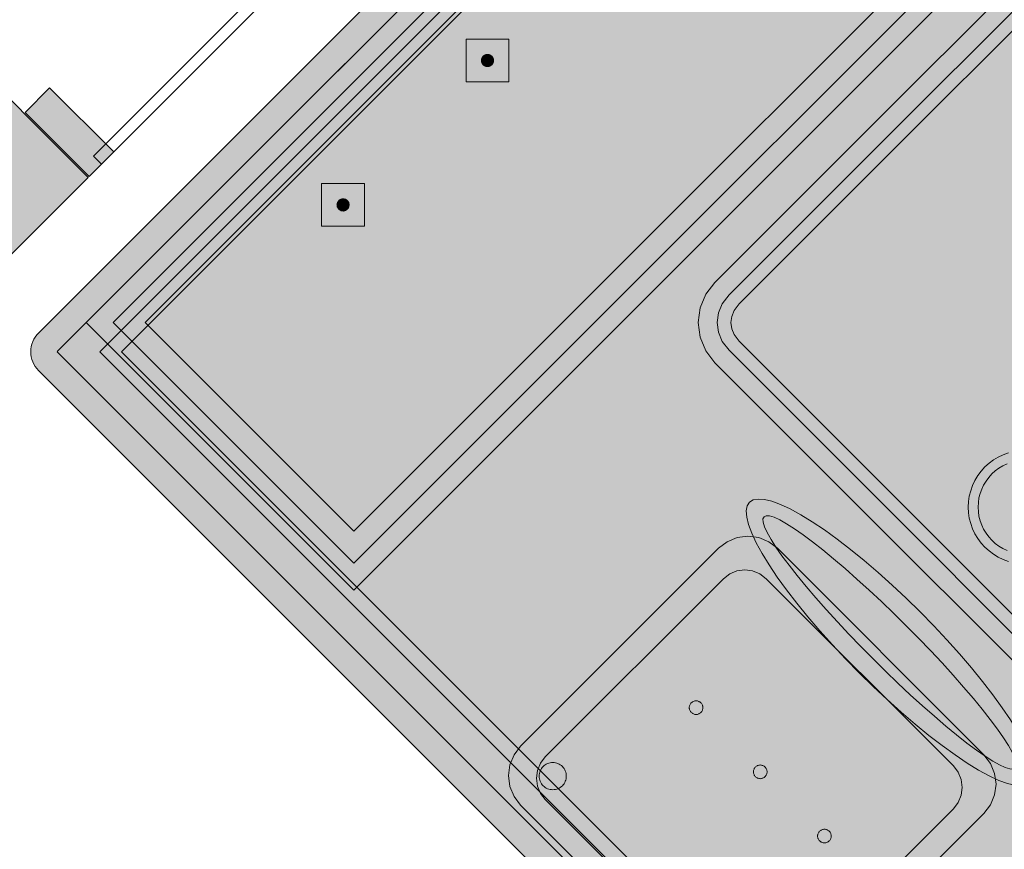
# Model space of a CAD drawing. Header units: metres. Extents: x 2172.2 to 2210.6, y 415.3 to 458.1.
# Tile 120 of 168: x 2177.5 to 2178.8, y 453.4 to 454.5. Entities that reach past the tile are written whole.
import ezdxf

# ---------------------------------------------------------------- set-up
doc = ezdxf.new("R2010")
doc.units = ezdxf.units.M
for name, color, linetype, lineweight in [('NC_N1_BANQUETTES', 7, 'CONTINUOUS', 13), ('NC_N1_CHAIRS', 7, 'CONTINUOUS', 13), ('NC_N1_FLOOR_DECOR', 32, 'CONTINUOUS', 13), ('NC_N1_GLAZING', 4, 'CONTINUOUS', 13), ('NC_N1_TABLES', 7, 'CONTINUOUS', 13), ('NC_N1_WALLS', 7, 'CONTINUOUS', 25)]:
    doc.layers.add(name, color=color, linetype=linetype, lineweight=lineweight)

# ---------------------------------------------------------------- blocks, each defined once
blk = doc.blocks.new('NC_N1_ARCHITECTURE')
at = {"layer": 'NC_N1_WALLS', "true_color": 0xe7e6e1}
for points in [[(-13.985592, 19.070862), (-12.571379, 20.485075), (-12.394602, 20.308298), (-13.808815, 18.894085)], [(-12.445514, 20.427092), (-12.360661, 20.342239), (-12.393188, 20.309711), (-12.478041, 20.394566)]]:
    blk.add_hatch(color=256, dxfattribs=at).paths.add_polyline_path(points)
at = {"layer": 'NC_N1_GLAZING', "linetype": 'CONTINUOUS', "lineweight": -2}
blk.add_lwpolyline([(-9.626493, 23.076406), (-12.376925, 20.325975), (-12.387531, 20.336582), (-9.637099, 23.087013)], close=True, dxfattribs=at)
at = {"layer": 'NC_N1_WALLS', "linetype": 'CONTINUOUS', "lineweight": -2}
for points in [[(-13.985592, 19.070862), (-12.571379, 20.485075), (-12.394602, 20.308298), (-13.808815, 18.894085)], [(-12.445514, 20.427092), (-12.360661, 20.342239), (-12.393188, 20.309711), (-12.478041, 20.394566)]]:
    blk.add_lwpolyline(points, close=True, dxfattribs=at)
blk = doc.blocks.new('NC_N1_MIXED_FLOOR_ANNEX_L_2')
at = {"true_color": 0xeff0ee}
h = blk.add_hatch(color=256, dxfattribs=at)
h.dxf.hatch_style = 1
h.paths.add_polyline_path([(-10.9189, 18.5203), (-10.9222, 18.5211), (-10.9255, 18.5223), (-10.9286, 18.5237), (-10.9315, 18.5255), (-10.9343, 18.5276), (-10.9368, 18.5299), (-12.4603, 20.0534), (-12.4626, 20.0559), (-12.4647, 20.0587), (-12.4665, 20.0616), (-12.4679, 20.0647), (-12.4691, 20.068), (-12.4699, 20.0713), (-12.4704, 20.0747), (-12.4706, 20.0781), (-12.4704, 20.0815), (-12.4699, 20.0849), (-12.4691, 20.0883), (-12.4679, 20.0915), (-12.4665, 20.0946), (-12.4647, 20.0976), (-12.4626, 20.1003), (-12.4603, 20.1029), (-10.9368, 21.6264), (-10.9343, 21.6287), (-10.9315, 21.6307), (-10.9286, 21.6325), (-10.9255, 21.6339), (-10.9222, 21.6351), (-10.9189, 21.6359), (-10.9155, 21.6364), (-10.9121, 21.6366), (-10.9087, 21.6364), (-10.9053, 21.6359), (-10.9019, 21.6351), (-10.8987, 21.6339), (-10.8956, 21.6325), (-10.8926, 21.6307), (-10.8899, 21.6287), (-10.8873, 21.6264), (-9.3638, 20.1029), (-9.3615, 20.1003), (-9.3595, 20.0976), (-9.3577, 20.0946), (-9.3563, 20.0915), (-9.3551, 20.0883), (-9.3543, 20.0849), (-9.3538, 20.0815), (-9.3536, 20.0781), (-9.3538, 20.0747), (-9.3543, 20.0713), (-9.3551, 20.068), (-9.3563, 20.0647), (-9.3577, 20.0616), (-9.3595, 20.0587), (-9.3615, 20.0559), (-9.3638, 20.0534), (-10.8873, 18.5299), (-10.8899, 18.5276), (-10.8926, 18.5255), (-10.8956, 18.5237), (-10.8987, 18.5223), (-10.9019, 18.5211), (-10.9053, 18.5203), (-10.9087, 18.5198), (-10.9121, 18.5196), (-10.9155, 18.5198)])
at = {"color": 0, "linetype": 'CONTINUOUS', "lineweight": -2, "true_color": 0xa5b2b8}
blk.add_lwpolyline([(-10.9368, 18.5299), (-12.4603, 20.0534), (-12.4626, 20.0559), (-12.4647, 20.0587), (-12.4665, 20.0616), (-12.4679, 20.0647), (-12.4691, 20.068), (-12.4699, 20.0713), (-12.4704, 20.0747), (-12.4706, 20.0781), (-12.4704, 20.0815), (-12.4699, 20.0849), (-12.4691, 20.0883), (-12.4679, 20.0915), (-12.4665, 20.0946), (-12.4647, 20.0976), (-12.4626, 20.1003), (-12.4603, 20.1029), (-10.9368, 21.6264)], dxfattribs=at)
at = {"color": 0, "linetype": 'CONTINUOUS', "lineweight": -2, "true_color": 0xa38246}
for points in [[(-12.4355, 20.0781), (-12.435, 20.0787), (-10.9127, 21.601), (-10.9121, 21.6016), (-10.9115, 21.601), (-9.3892, 20.0787), (-9.3886, 20.0781), (-9.3892, 20.0775), (-10.9115, 18.5552), (-10.9121, 18.5547), (-10.9127, 18.5552), (-12.435, 20.0775)], [(-12.3507, 20.0781), (-10.9121, 21.5168), (-9.4734, 20.0781), (-10.9121, 18.6395)]]:
    blk.add_lwpolyline(points, close=True, dxfattribs=at)
at = {"color": 0, "linetype": 'CONTINUOUS', "lineweight": -2, "true_color": 0x778fa0}
blk.add_lwpolyline([(-12.379, 20.0781), (-10.9121, 21.545), (-9.4452, 20.0781), (-10.9121, 18.6112)], close=True, dxfattribs=at)
blk = doc.blocks.new('NC_N1_ANNEX_L_BANQUETTE')
at = {"true_color": 0x778fa0}
h = blk.add_hatch(color=256, dxfattribs=at)
h.dxf.hatch_style = 1
h.paths.add_polyline_path([(-1.05, -0.83), (-1.05, 1.05), (-0.55, 1.05), (-0.55, -0.55), (1.05, -0.55), (1.05, -1.05), (-0.83, -1.05), (-0.83, -0.83)])
at = {"true_color": 0xa38246}
h = blk.add_hatch(color=256, dxfattribs=at)
h.dxf.hatch_style = 1
h.paths.add_polyline_path([(-0.912, 0.7), (-0.912, 0.6992), (-0.9122, 0.6984), (-0.9123, 0.6977), (-0.9126, 0.6969), (-0.9129, 0.6962), (-0.9133, 0.6956), (-0.9138, 0.6949), (-0.9143, 0.6943), (-0.9149, 0.6938), (-0.9156, 0.6933), (-0.9162, 0.6929), (-0.9169, 0.6926), (-0.9177, 0.6923), (-0.9184, 0.6922), (-0.9192, 0.692), (-0.92, 0.692), (-0.9208, 0.692), (-0.9216, 0.6922), (-0.9223, 0.6923), (-0.9231, 0.6926), (-0.9238, 0.6929), (-0.9244, 0.6933), (-0.9251, 0.6938), (-0.9257, 0.6943), (-0.9262, 0.6949), (-0.9267, 0.6956), (-0.9271, 0.6962), (-0.9274, 0.6969), (-0.9277, 0.6977), (-0.9278, 0.6984), (-0.928, 0.6992), (-0.928, 0.7), (-0.928, 0.7008), (-0.9278, 0.7016), (-0.9277, 0.7023), (-0.9274, 0.7031), (-0.9271, 0.7038), (-0.9267, 0.7044), (-0.9262, 0.7051), (-0.9257, 0.7057), (-0.9251, 0.7062), (-0.9244, 0.7067), (-0.9238, 0.7071), (-0.9231, 0.7074), (-0.9223, 0.7077), (-0.9216, 0.7078), (-0.9208, 0.708), (-0.92, 0.708), (-0.9192, 0.708), (-0.9184, 0.7078), (-0.9177, 0.7077), (-0.9169, 0.7074), (-0.9162, 0.7071), (-0.9156, 0.7067), (-0.9149, 0.7062), (-0.9143, 0.7057), (-0.9138, 0.7051), (-0.9133, 0.7044), (-0.9129, 0.7038), (-0.9126, 0.7031), (-0.9123, 0.7023), (-0.9122, 0.7016), (-0.912, 0.7008)])
h = blk.add_hatch(color=256, dxfattribs=at)
h.dxf.hatch_style = 1
h.paths.add_polyline_path([(-0.912, 0.43), (-0.912, 0.4292), (-0.9122, 0.4284), (-0.9123, 0.4277), (-0.9126, 0.4269), (-0.9129, 0.4262), (-0.9133, 0.4256), (-0.9138, 0.4249), (-0.9143, 0.4243), (-0.9149, 0.4238), (-0.9156, 0.4233), (-0.9162, 0.4229), (-0.9169, 0.4226), (-0.9177, 0.4223), (-0.9184, 0.4222), (-0.9192, 0.422), (-0.92, 0.422), (-0.9208, 0.422), (-0.9216, 0.4222), (-0.9223, 0.4223), (-0.9231, 0.4226), (-0.9238, 0.4229), (-0.9244, 0.4233), (-0.9251, 0.4238), (-0.9257, 0.4243), (-0.9262, 0.4249), (-0.9267, 0.4256), (-0.9271, 0.4262), (-0.9274, 0.4269), (-0.9277, 0.4277), (-0.9278, 0.4284), (-0.928, 0.4292), (-0.928, 0.43), (-0.928, 0.4308), (-0.9278, 0.4316), (-0.9277, 0.4323), (-0.9274, 0.4331), (-0.9271, 0.4338), (-0.9267, 0.4344), (-0.9262, 0.4351), (-0.9257, 0.4357), (-0.9251, 0.4362), (-0.9244, 0.4367), (-0.9238, 0.4371), (-0.9231, 0.4374), (-0.9223, 0.4377), (-0.9216, 0.4378), (-0.9208, 0.438), (-0.92, 0.438), (-0.9192, 0.438), (-0.9184, 0.4378), (-0.9177, 0.4377), (-0.9169, 0.4374), (-0.9162, 0.4371), (-0.9156, 0.4367), (-0.9149, 0.4362), (-0.9143, 0.4357), (-0.9138, 0.4351), (-0.9133, 0.4344), (-0.9129, 0.4338), (-0.9126, 0.4331), (-0.9123, 0.4323), (-0.9122, 0.4316), (-0.912, 0.4308)])
at = {"color": 0, "linetype": 'CONTINUOUS', "lineweight": -2, "true_color": 0x2d3540}
blk.add_lwpolyline([(-1.05, -0.83), (-1.05, 1.05), (-0.55, 1.05), (-0.55, -0.55), (1.05, -0.55), (1.05, -1.05), (-0.83, -1.05), (-0.83, -0.83)], close=True, dxfattribs=at)
at = {"color": 0, "linetype": 'CONTINUOUS', "lineweight": -2, "true_color": 0xa38246}
for points in [[(-1.025, -0.805), (-1.025, 1.025), (-0.575, 1.025), (-0.575, -0.55)], [(-0.995, -0.775), (-0.995, 0.995), (-0.605, 0.995), (-0.605, -0.55)]]:
    blk.add_lwpolyline(points, dxfattribs=at)
at = {"color": 0, "linetype": 'CONTINUOUS', "lineweight": -2, "true_color": 0xbfccd3}
for points in [[(-0.92, 0.66), (-0.88, 0.7), (-0.92, 0.74), (-0.96, 0.7)], [(-0.92, 0.39), (-0.88, 0.43), (-0.92, 0.47), (-0.96, 0.43)]]:
    blk.add_lwpolyline(points, close=True, dxfattribs=at)
at = {"color": 0, "linetype": 'CONTINUOUS', "lineweight": -2}
for points in [[(-0.912, 0.7), (-0.912, 0.6992), (-0.9122, 0.6984), (-0.9123, 0.6977), (-0.9126, 0.6969), (-0.9129, 0.6962), (-0.9133, 0.6956), (-0.9138, 0.6949), (-0.9143, 0.6943), (-0.9149, 0.6938), (-0.9156, 0.6933), (-0.9162, 0.6929), (-0.9169, 0.6926), (-0.9177, 0.6923), (-0.9184, 0.6922), (-0.9192, 0.692), (-0.92, 0.692), (-0.9208, 0.692), (-0.9216, 0.6922), (-0.9223, 0.6923), (-0.9231, 0.6926), (-0.9238, 0.6929), (-0.9244, 0.6933), (-0.9251, 0.6938), (-0.9257, 0.6943), (-0.9262, 0.6949), (-0.9267, 0.6956), (-0.9271, 0.6962), (-0.9274, 0.6969), (-0.9277, 0.6977), (-0.9278, 0.6984), (-0.928, 0.6992), (-0.928, 0.7), (-0.928, 0.7008), (-0.9278, 0.7016), (-0.9277, 0.7023), (-0.9274, 0.7031), (-0.9271, 0.7038), (-0.9267, 0.7044), (-0.9262, 0.7051), (-0.9257, 0.7057), (-0.9251, 0.7062), (-0.9244, 0.7067), (-0.9238, 0.7071), (-0.9231, 0.7074), (-0.9223, 0.7077), (-0.9216, 0.7078), (-0.9208, 0.708), (-0.92, 0.708), (-0.9192, 0.708), (-0.9184, 0.7078), (-0.9177, 0.7077), (-0.9169, 0.7074), (-0.9162, 0.7071), (-0.9156, 0.7067), (-0.9149, 0.7062), (-0.9143, 0.7057), (-0.9138, 0.7051), (-0.9133, 0.7044), (-0.9129, 0.7038), (-0.9126, 0.7031), (-0.9123, 0.7023), (-0.9122, 0.7016), (-0.912, 0.7008)], [(-0.912, 0.43), (-0.912, 0.4292), (-0.9122, 0.4284), (-0.9123, 0.4277), (-0.9126, 0.4269), (-0.9129, 0.4262), (-0.9133, 0.4256), (-0.9138, 0.4249), (-0.9143, 0.4243), (-0.9149, 0.4238), (-0.9156, 0.4233), (-0.9162, 0.4229), (-0.9169, 0.4226), (-0.9177, 0.4223), (-0.9184, 0.4222), (-0.9192, 0.422), (-0.92, 0.422), (-0.9208, 0.422), (-0.9216, 0.4222), (-0.9223, 0.4223), (-0.9231, 0.4226), (-0.9238, 0.4229), (-0.9244, 0.4233), (-0.9251, 0.4238), (-0.9257, 0.4243), (-0.9262, 0.4249), (-0.9267, 0.4256), (-0.9271, 0.4262), (-0.9274, 0.4269), (-0.9277, 0.4277), (-0.9278, 0.4284), (-0.928, 0.4292), (-0.928, 0.43), (-0.928, 0.4308), (-0.9278, 0.4316), (-0.9277, 0.4323), (-0.9274, 0.4331), (-0.9271, 0.4338), (-0.9267, 0.4344), (-0.9262, 0.4351), (-0.9257, 0.4357), (-0.9251, 0.4362), (-0.9244, 0.4367), (-0.9238, 0.4371), (-0.9231, 0.4374), (-0.9223, 0.4377), (-0.9216, 0.4378), (-0.9208, 0.438), (-0.92, 0.438), (-0.9192, 0.438), (-0.9184, 0.4378), (-0.9177, 0.4377), (-0.9169, 0.4374), (-0.9162, 0.4371), (-0.9156, 0.4367), (-0.9149, 0.4362), (-0.9143, 0.4357), (-0.9138, 0.4351), (-0.9133, 0.4344), (-0.9129, 0.4338), (-0.9126, 0.4331), (-0.9123, 0.4323), (-0.9122, 0.4316), (-0.912, 0.4308)]]:
    blk.add_lwpolyline(points, close=True, dxfattribs=at)
blk = doc.blocks.new('NC_N1_TABLE_SQUARE')
at = {"true_color": 0xf6f5ef}
h = blk.add_hatch(color=256, dxfattribs=at)
h.dxf.hatch_style = 1
h.paths.add_polyline_path([(0.425, -0.5), (-0.425, -0.5), (-0.4444, -0.4974), (-0.4625, -0.49), (-0.478, -0.478), (-0.49, -0.4625), (-0.4974, -0.4444), (-0.5, -0.425), (-0.5, 0.425), (-0.4974, 0.4444), (-0.49, 0.4625), (-0.478, 0.478), (-0.4625, 0.49), (-0.4444, 0.4974), (-0.425, 0.5), (0.425, 0.5), (0.4444, 0.4974), (0.4625, 0.49), (0.478, 0.478), (0.49, 0.4625), (0.4974, 0.4444), (0.5, 0.425), (0.5, -0.425), (0.4974, -0.4444), (0.49, -0.4625), (0.478, -0.478), (0.4625, -0.49), (0.4444, -0.4974)])
at = {"color": 0, "linetype": 'CONTINUOUS', "lineweight": -2, "true_color": 0x2d3540}
blk.add_lwpolyline([(-0.5, -0.425), (-0.5, 0.425), (-0.4974, 0.4444), (-0.49, 0.4625), (-0.478, 0.478), (-0.4625, 0.49), (-0.4444, 0.4974), (-0.425, 0.5), (0.425, 0.5)], dxfattribs=at)
at = {"color": 0, "linetype": 'CONTINUOUS', "lineweight": -2, "true_color": 0xa38246}
for points in [[(-0.475, -0.4234), (-0.475, 0.4234), (-0.4731, 0.4379), (-0.4681, 0.4499), (-0.4602, 0.4602), (-0.4499, 0.4681), (-0.4379, 0.4731), (-0.4234, 0.475), (0.4234, 0.475)], [(-0.457, -0.4222), (-0.457, 0.4222), (-0.4556, 0.4332), (-0.4524, 0.4408), (-0.4474, 0.4474), (-0.4408, 0.4524), (-0.4332, 0.4556), (-0.4222, 0.457), (0.4222, 0.457)], [(-0.0573, 0.3213), (-0.0593, 0.327), (-0.0608, 0.3329), (-0.0617, 0.3389), (-0.062, 0.345), (-0.0617, 0.3511), (-0.0608, 0.3571), (-0.0593, 0.363), (-0.0573, 0.3687), (-0.0547, 0.3742), (-0.0516, 0.3794), (-0.0479, 0.3843), (-0.0438, 0.3888), (-0.0393, 0.3929), (-0.0344, 0.3966), (-0.0292, 0.3997), (-0.0237, 0.4023), (-0.018, 0.4043), (-0.0121, 0.4058), (-0.0061, 0.4067), (0, 0.407), (0.0061, 0.4067), (0.0121, 0.4058), (0.018, 0.4043), (0.0237, 0.4023)]]:
    blk.add_lwpolyline(points, dxfattribs=at)
at = {"color": 0, "linetype": 'CONTINUOUS', "lineweight": -2, "true_color": 0x89939a}
blk.add_lwpolyline([(-0.0661, 0.3096), (-0.0693, 0.3163), (-0.0718, 0.3232), (-0.0736, 0.3304), (-0.0746, 0.3376), (-0.075, 0.345), (-0.0746, 0.3524), (-0.0736, 0.3596), (-0.0718, 0.3668), (-0.0693, 0.3737), (-0.0661, 0.3804), (-0.0624, 0.3867), (-0.058, 0.3926), (-0.053, 0.398), (-0.0476, 0.403), (-0.0417, 0.4074), (-0.0354, 0.4111), (-0.0287, 0.4143), (-0.0218, 0.4168), (-0.0146, 0.4186), (-0.0074, 0.4196), (0, 0.42), (0.0074, 0.4196), (0.0146, 0.4186), (0.0218, 0.4168), (0.0287, 0.4143), (0.0354, 0.4111)], dxfattribs=at)
blk = doc.blocks.new('NC_N1_CHAIR_IVORY')
at = {"true_color": 0xf6f5ef}
h = blk.add_hatch(color=256, dxfattribs=at)
h.dxf.hatch_style = 1
h.paths.add_polyline_path([(0.262, 0.222), (0.2607, 0.2276), (0.257, 0.2331), (0.2507, 0.2385), (0.2421, 0.2438), (0.2311, 0.2489), (0.2178, 0.2537), (0.2025, 0.2582), (0.1853, 0.2623), (0.1662, 0.2661), (0.1456, 0.2694), (0.1235, 0.2723), (0.1003, 0.2747), (0.0761, 0.2765), (0.0511, 0.2779), (0.0257, 0.2787), (0, 0.279), (-0.0257, 0.2787), (-0.0511, 0.2779), (-0.0761, 0.2765), (-0.1003, 0.2747), (-0.1235, 0.2723), (-0.1456, 0.2694), (-0.1662, 0.2661), (-0.1853, 0.2623), (-0.2025, 0.2582), (-0.2178, 0.2537), (-0.2311, 0.2489), (-0.2421, 0.2438), (-0.2507, 0.2385), (-0.257, 0.2331), (-0.2607, 0.2276), (-0.262, 0.222), (-0.2607, 0.2164), (-0.257, 0.2109), (-0.2507, 0.2055), (-0.2421, 0.2002), (-0.2311, 0.1951), (-0.2178, 0.1903), (-0.2025, 0.1858), (-0.1853, 0.1817), (-0.1662, 0.1779), (-0.1456, 0.1746), (-0.1235, 0.1717), (-0.1003, 0.1693), (-0.0761, 0.1675), (-0.0511, 0.1661), (-0.0257, 0.1653), (0, 0.165), (0.0257, 0.1653), (0.0511, 0.1661), (0.0761, 0.1675), (0.1003, 0.1693), (0.1235, 0.1717), (0.1456, 0.1746), (0.1662, 0.1779), (0.1853, 0.1817), (0.2025, 0.1858), (0.2178, 0.1903), (0.2311, 0.1951), (0.2421, 0.2002), (0.2507, 0.2055), (0.257, 0.2109), (0.2607, 0.2164)])
at = {"true_color": 0xdbe4e9}
h = blk.add_hatch(color=256, dxfattribs=at)
h.dxf.hatch_style = 1
h.paths.add_polyline_path([(0.193, -0.275), (-0.193, -0.275), (-0.2072, -0.2731), (-0.2205, -0.2676), (-0.2319, -0.2589), (-0.2406, -0.2475), (-0.2461, -0.2342), (-0.248, -0.22), (-0.248, 0.15), (-0.2461, 0.1642), (-0.2406, 0.1775), (-0.2319, 0.1889), (-0.2205, 0.1976), (-0.2072, 0.2031), (-0.193, 0.205), (0.193, 0.205), (0.2072, 0.2031), (0.2205, 0.1976), (0.2319, 0.1889), (0.2406, 0.1775), (0.2461, 0.1642), (0.248, 0.15), (0.248, -0.22), (0.2461, -0.2342), (0.2406, -0.2475), (0.2319, -0.2589), (0.2205, -0.2676), (0.2072, -0.2731)])
at = {"true_color": 0xa38246}
h = blk.add_hatch(color=256, dxfattribs=at)
h.dxf.hatch_style = 1
h.paths.add_polyline_path([(-0.111, -0.02), (-0.111, -0.0209), (-0.1112, -0.0218), (-0.1114, -0.0226), (-0.1117, -0.0234), (-0.1121, -0.0242), (-0.1125, -0.025), (-0.113, -0.0257), (-0.1136, -0.0264), (-0.1143, -0.027), (-0.115, -0.0275), (-0.1158, -0.0279), (-0.1166, -0.0283), (-0.1174, -0.0286), (-0.1182, -0.0288), (-0.1191, -0.029), (-0.12, -0.029), (-0.1209, -0.029), (-0.1218, -0.0288), (-0.1226, -0.0286), (-0.1234, -0.0283), (-0.1242, -0.0279), (-0.125, -0.0275), (-0.1257, -0.027), (-0.1264, -0.0264), (-0.127, -0.0257), (-0.1275, -0.025), (-0.1279, -0.0242), (-0.1283, -0.0234), (-0.1286, -0.0226), (-0.1288, -0.0218), (-0.129, -0.0209), (-0.129, -0.02), (-0.129, -0.0191), (-0.1288, -0.0182), (-0.1286, -0.0174), (-0.1283, -0.0166), (-0.1279, -0.0158), (-0.1275, -0.015), (-0.127, -0.0143), (-0.1264, -0.0136), (-0.1257, -0.013), (-0.125, -0.0125), (-0.1242, -0.0121), (-0.1234, -0.0117), (-0.1226, -0.0114), (-0.1218, -0.0112), (-0.1209, -0.011), (-0.12, -0.011), (-0.1191, -0.011), (-0.1182, -0.0112), (-0.1174, -0.0114), (-0.1166, -0.0117), (-0.1158, -0.0121), (-0.115, -0.0125), (-0.1143, -0.013), (-0.1136, -0.0136), (-0.113, -0.0143), (-0.1125, -0.015), (-0.1121, -0.0158), (-0.1117, -0.0166), (-0.1114, -0.0174), (-0.1112, -0.0182), (-0.111, -0.0191)])
h = blk.add_hatch(color=256, dxfattribs=at)
h.dxf.hatch_style = 1
h.paths.add_polyline_path([(0.009, -0.02), (0.009, -0.0209), (0.0088, -0.0218), (0.0086, -0.0226), (0.0083, -0.0234), (0.0079, -0.0242), (0.0075, -0.025), (0.007, -0.0257), (0.0064, -0.0264), (0.0057, -0.027), (0.005, -0.0275), (0.0042, -0.0279), (0.0034, -0.0283), (0.0026, -0.0286), (0.0018, -0.0288), (0.0009, -0.029), (0, -0.029), (-0.0009, -0.029), (-0.0018, -0.0288), (-0.0026, -0.0286), (-0.0034, -0.0283), (-0.0042, -0.0279), (-0.005, -0.0275), (-0.0057, -0.027), (-0.0064, -0.0264), (-0.007, -0.0257), (-0.0075, -0.025), (-0.0079, -0.0242), (-0.0083, -0.0234), (-0.0086, -0.0226), (-0.0088, -0.0218), (-0.009, -0.0209), (-0.009, -0.02), (-0.009, -0.0191), (-0.0088, -0.0182), (-0.0086, -0.0174), (-0.0083, -0.0166), (-0.0079, -0.0158), (-0.0075, -0.015), (-0.007, -0.0143), (-0.0064, -0.0136), (-0.0057, -0.013), (-0.005, -0.0125), (-0.0042, -0.0121), (-0.0034, -0.0117), (-0.0026, -0.0114), (-0.0018, -0.0112), (-0.0009, -0.011), (0, -0.011), (0.0009, -0.011), (0.0018, -0.0112), (0.0026, -0.0114), (0.0034, -0.0117), (0.0042, -0.0121), (0.005, -0.0125), (0.0057, -0.013), (0.0064, -0.0136), (0.007, -0.0143), (0.0075, -0.015), (0.0079, -0.0158), (0.0083, -0.0166), (0.0086, -0.0174), (0.0088, -0.0182), (0.009, -0.0191)])
h = blk.add_hatch(color=256, dxfattribs=at)
h.dxf.hatch_style = 1
h.paths.add_polyline_path([(0.129, -0.02), (0.129, -0.0209), (0.1288, -0.0218), (0.1286, -0.0226), (0.1283, -0.0234), (0.1279, -0.0242), (0.1275, -0.025), (0.127, -0.0257), (0.1264, -0.0264), (0.1257, -0.027), (0.125, -0.0275), (0.1242, -0.0279), (0.1234, -0.0283), (0.1226, -0.0286), (0.1218, -0.0288), (0.1209, -0.029), (0.12, -0.029), (0.1191, -0.029), (0.1182, -0.0288), (0.1174, -0.0286), (0.1166, -0.0283), (0.1158, -0.0279), (0.115, -0.0275), (0.1143, -0.027), (0.1136, -0.0264), (0.113, -0.0257), (0.1125, -0.025), (0.1121, -0.0242), (0.1117, -0.0234), (0.1114, -0.0226), (0.1112, -0.0218), (0.111, -0.0209), (0.111, -0.02), (0.111, -0.0191), (0.1112, -0.0182), (0.1114, -0.0174), (0.1117, -0.0166), (0.1121, -0.0158), (0.1125, -0.015), (0.113, -0.0143), (0.1136, -0.0136), (0.1143, -0.013), (0.115, -0.0125), (0.1158, -0.0121), (0.1166, -0.0117), (0.1174, -0.0114), (0.1182, -0.0112), (0.1191, -0.011), (0.12, -0.011), (0.1209, -0.011), (0.1218, -0.0112), (0.1226, -0.0114), (0.1234, -0.0117), (0.1242, -0.0121), (0.125, -0.0125), (0.1257, -0.013), (0.1264, -0.0136), (0.127, -0.0143), (0.1275, -0.015), (0.1279, -0.0158), (0.1283, -0.0166), (0.1286, -0.0174), (0.1288, -0.0182), (0.129, -0.0191)])
h = blk.add_hatch(color=256, dxfattribs=at)
h.dxf.hatch_style = 1
h.paths.add_polyline_path([(-0.172, -0.218), (-0.1721, -0.2198), (-0.1723, -0.2215), (-0.1728, -0.2232), (-0.1734, -0.2249), (-0.1741, -0.2265), (-0.175, -0.228), (-0.1761, -0.2294), (-0.1773, -0.2307), (-0.1786, -0.2319), (-0.18, -0.233), (-0.1815, -0.2339), (-0.1831, -0.2346), (-0.1848, -0.2352), (-0.1865, -0.2357), (-0.1882, -0.2359), (-0.19, -0.236), (-0.1918, -0.2359), (-0.1935, -0.2357), (-0.1952, -0.2352), (-0.1969, -0.2346), (-0.1985, -0.2339), (-0.2, -0.233), (-0.2014, -0.2319), (-0.2027, -0.2307), (-0.2039, -0.2294), (-0.205, -0.228), (-0.2059, -0.2265), (-0.2066, -0.2249), (-0.2072, -0.2232), (-0.2077, -0.2215), (-0.2079, -0.2198), (-0.208, -0.218), (-0.2079, -0.2162), (-0.2077, -0.2145), (-0.2072, -0.2128), (-0.2066, -0.2111), (-0.2059, -0.2095), (-0.205, -0.208), (-0.2039, -0.2066), (-0.2027, -0.2053), (-0.2014, -0.2041), (-0.2, -0.203), (-0.1985, -0.2021), (-0.1969, -0.2014), (-0.1952, -0.2008), (-0.1935, -0.2003), (-0.1918, -0.2001), (-0.19, -0.2), (-0.1882, -0.2001), (-0.1865, -0.2003), (-0.1848, -0.2008), (-0.1831, -0.2014), (-0.1815, -0.2021), (-0.18, -0.203), (-0.1786, -0.2041), (-0.1773, -0.2053), (-0.1761, -0.2066), (-0.175, -0.208), (-0.1741, -0.2095), (-0.1734, -0.2111), (-0.1728, -0.2128), (-0.1723, -0.2145), (-0.1721, -0.2162)])
h = blk.add_hatch(color=256, dxfattribs=at)
h.dxf.hatch_style = 1
h.paths.add_polyline_path([(0.208, -0.218), (0.2079, -0.2198), (0.2077, -0.2215), (0.2072, -0.2232), (0.2066, -0.2249), (0.2059, -0.2265), (0.205, -0.228), (0.2039, -0.2294), (0.2027, -0.2307), (0.2014, -0.2319), (0.2, -0.233), (0.1985, -0.2339), (0.1969, -0.2346), (0.1952, -0.2352), (0.1935, -0.2357), (0.1918, -0.2359), (0.19, -0.236), (0.1882, -0.2359), (0.1865, -0.2357), (0.1848, -0.2352), (0.1831, -0.2346), (0.1815, -0.2339), (0.18, -0.233), (0.1786, -0.2319), (0.1773, -0.2307), (0.1761, -0.2294), (0.175, -0.228), (0.1741, -0.2265), (0.1734, -0.2249), (0.1728, -0.2232), (0.1723, -0.2215), (0.1721, -0.2198), (0.172, -0.218), (0.1721, -0.2162), (0.1723, -0.2145), (0.1728, -0.2128), (0.1734, -0.2111), (0.1741, -0.2095), (0.175, -0.208), (0.1761, -0.2066), (0.1773, -0.2053), (0.1786, -0.2041), (0.18, -0.203), (0.1815, -0.2021), (0.1831, -0.2014), (0.1848, -0.2008), (0.1865, -0.2003), (0.1882, -0.2001), (0.19, -0.2), (0.1918, -0.2001), (0.1935, -0.2003), (0.1952, -0.2008), (0.1969, -0.2014), (0.1985, -0.2021), (0.2, -0.203), (0.2014, -0.2041), (0.2027, -0.2053), (0.2039, -0.2066), (0.205, -0.208), (0.2059, -0.2095), (0.2066, -0.2111), (0.2072, -0.2128), (0.2077, -0.2145), (0.2079, -0.2162)])
at = {"color": 0, "linetype": 'CONTINUOUS', "lineweight": -2, "true_color": 0x2d3540}
for points in [[(0.262, 0.222), (0.2607, 0.2276), (0.257, 0.2331), (0.2507, 0.2385), (0.2421, 0.2438), (0.2311, 0.2489), (0.2178, 0.2537), (0.2025, 0.2582), (0.1853, 0.2623), (0.1662, 0.2661), (0.1456, 0.2694), (0.1235, 0.2723), (0.1003, 0.2747), (0.0761, 0.2765), (0.0511, 0.2779), (0.0257, 0.2787), (0, 0.279), (-0.0257, 0.2787), (-0.0511, 0.2779), (-0.0761, 0.2765), (-0.1003, 0.2747), (-0.1235, 0.2723), (-0.1456, 0.2694), (-0.1662, 0.2661), (-0.1853, 0.2623), (-0.2025, 0.2582), (-0.2178, 0.2537), (-0.2311, 0.2489), (-0.2421, 0.2438), (-0.2507, 0.2385), (-0.257, 0.2331), (-0.2607, 0.2276), (-0.262, 0.222), (-0.2607, 0.2164), (-0.257, 0.2109), (-0.2507, 0.2055), (-0.2421, 0.2002), (-0.2311, 0.1951), (-0.2178, 0.1903), (-0.2025, 0.1858), (-0.1853, 0.1817), (-0.1662, 0.1779), (-0.1456, 0.1746), (-0.1235, 0.1717), (-0.1003, 0.1693), (-0.0761, 0.1675), (-0.0511, 0.1661), (-0.0257, 0.1653), (0, 0.165), (0.0257, 0.1653), (0.0511, 0.1661), (0.0761, 0.1675), (0.1003, 0.1693), (0.1235, 0.1717), (0.1456, 0.1746), (0.1662, 0.1779), (0.1853, 0.1817), (0.2025, 0.1858), (0.2178, 0.1903), (0.2311, 0.1951), (0.2421, 0.2002), (0.2507, 0.2055), (0.257, 0.2109), (0.2607, 0.2164)], [(0.193, -0.275), (-0.193, -0.275), (-0.2072, -0.2731), (-0.2205, -0.2676), (-0.2319, -0.2589), (-0.2406, -0.2475), (-0.2461, -0.2342), (-0.248, -0.22), (-0.248, 0.15), (-0.2461, 0.1642), (-0.2406, 0.1775), (-0.2319, 0.1889), (-0.2205, 0.1976), (-0.2072, 0.2031), (-0.193, 0.205), (0.193, 0.205), (0.2072, 0.2031), (0.2205, 0.1976), (0.2319, 0.1889), (0.2406, 0.1775), (0.2461, 0.1642), (0.248, 0.15), (0.248, -0.22), (0.2461, -0.2342), (0.2406, -0.2475), (0.2319, -0.2589), (0.2205, -0.2676), (0.2072, -0.2731)]]:
    blk.add_lwpolyline(points, close=True, dxfattribs=at)
at = {"color": 0, "linetype": 'CONTINUOUS', "lineweight": -2, "true_color": 0xa38246}
for points in [[(0.235, 0.222), (0.2339, 0.225), (0.2305, 0.228), (0.2249, 0.231), (0.2171, 0.2339), (0.2073, 0.2366), (0.1954, 0.2392), (0.1817, 0.2417), (0.1662, 0.2439), (0.1491, 0.246), (0.1306, 0.2478), (0.1108, 0.2493), (0.0899, 0.2506), (0.0682, 0.2517), (0.0458, 0.2524), (0.023, 0.2529), (0, 0.253), (-0.023, 0.2529), (-0.0458, 0.2524), (-0.0682, 0.2517), (-0.0899, 0.2506), (-0.1108, 0.2493), (-0.1306, 0.2478), (-0.1491, 0.246), (-0.1662, 0.2439), (-0.1817, 0.2417), (-0.1954, 0.2392), (-0.2073, 0.2366), (-0.2171, 0.2339), (-0.2249, 0.231), (-0.2305, 0.228), (-0.2339, 0.225), (-0.235, 0.222), (-0.2339, 0.219), (-0.2305, 0.216), (-0.2249, 0.213), (-0.2171, 0.2101), (-0.2073, 0.2074), (-0.1954, 0.2048), (-0.1817, 0.2023), (-0.1662, 0.2001), (-0.1491, 0.198), (-0.1306, 0.1962), (-0.1108, 0.1947), (-0.0899, 0.1934), (-0.0682, 0.1923), (-0.0458, 0.1916), (-0.023, 0.1911), (0, 0.191), (0.023, 0.1911), (0.0458, 0.1916), (0.0682, 0.1923), (0.0899, 0.1934), (0.1108, 0.1947), (0.1306, 0.1962), (0.1491, 0.198), (0.1662, 0.2001), (0.1817, 0.2023), (0.1954, 0.2048), (0.2073, 0.2074), (0.2171, 0.2101), (0.2249, 0.213), (0.2305, 0.216), (0.2339, 0.219)], [(0.175, -0.247), (-0.175, -0.247), (-0.1854, -0.2456), (-0.195, -0.2416), (-0.2033, -0.2353), (-0.2096, -0.227), (-0.2136, -0.2174), (-0.215, -0.207), (-0.215, 0.126), (-0.2136, 0.1364), (-0.2096, 0.146), (-0.2033, 0.1543), (-0.195, 0.1606), (-0.1854, 0.1646), (-0.175, 0.166), (0.175, 0.166), (0.1854, 0.1646), (0.195, 0.1606), (0.2033, 0.1543), (0.2096, 0.146), (0.2136, 0.1364), (0.215, 0.126), (0.215, -0.207), (0.2136, -0.2174), (0.2096, -0.227), (0.2033, -0.2353), (0.195, -0.2416), (0.1854, -0.2456)]]:
    blk.add_lwpolyline(points, close=True, dxfattribs=at)
at = {"color": 0, "linetype": 'CONTINUOUS', "lineweight": -2}
for points in [[(-0.111, -0.02), (-0.111, -0.0209), (-0.1112, -0.0218), (-0.1114, -0.0226), (-0.1117, -0.0234), (-0.1121, -0.0242), (-0.1125, -0.025), (-0.113, -0.0257), (-0.1136, -0.0264), (-0.1143, -0.027), (-0.115, -0.0275), (-0.1158, -0.0279), (-0.1166, -0.0283), (-0.1174, -0.0286), (-0.1182, -0.0288), (-0.1191, -0.029), (-0.12, -0.029), (-0.1209, -0.029), (-0.1218, -0.0288), (-0.1226, -0.0286), (-0.1234, -0.0283), (-0.1242, -0.0279), (-0.125, -0.0275), (-0.1257, -0.027), (-0.1264, -0.0264), (-0.127, -0.0257), (-0.1275, -0.025), (-0.1279, -0.0242), (-0.1283, -0.0234), (-0.1286, -0.0226), (-0.1288, -0.0218), (-0.129, -0.0209), (-0.129, -0.02), (-0.129, -0.0191), (-0.1288, -0.0182), (-0.1286, -0.0174), (-0.1283, -0.0166), (-0.1279, -0.0158), (-0.1275, -0.015), (-0.127, -0.0143), (-0.1264, -0.0136), (-0.1257, -0.013), (-0.125, -0.0125), (-0.1242, -0.0121), (-0.1234, -0.0117), (-0.1226, -0.0114), (-0.1218, -0.0112), (-0.1209, -0.011), (-0.12, -0.011), (-0.1191, -0.011), (-0.1182, -0.0112), (-0.1174, -0.0114), (-0.1166, -0.0117), (-0.1158, -0.0121), (-0.115, -0.0125), (-0.1143, -0.013), (-0.1136, -0.0136), (-0.113, -0.0143), (-0.1125, -0.015), (-0.1121, -0.0158), (-0.1117, -0.0166), (-0.1114, -0.0174), (-0.1112, -0.0182), (-0.111, -0.0191)], [(0.009, -0.02), (0.009, -0.0209), (0.0088, -0.0218), (0.0086, -0.0226), (0.0083, -0.0234), (0.0079, -0.0242), (0.0075, -0.025), (0.007, -0.0257), (0.0064, -0.0264), (0.0057, -0.027), (0.005, -0.0275), (0.0042, -0.0279), (0.0034, -0.0283), (0.0026, -0.0286), (0.0018, -0.0288), (0.0009, -0.029), (0, -0.029), (-0.0009, -0.029), (-0.0018, -0.0288), (-0.0026, -0.0286), (-0.0034, -0.0283), (-0.0042, -0.0279), (-0.005, -0.0275), (-0.0057, -0.027), (-0.0064, -0.0264), (-0.007, -0.0257), (-0.0075, -0.025), (-0.0079, -0.0242), (-0.0083, -0.0234), (-0.0086, -0.0226), (-0.0088, -0.0218), (-0.009, -0.0209), (-0.009, -0.02), (-0.009, -0.0191), (-0.0088, -0.0182), (-0.0086, -0.0174), (-0.0083, -0.0166), (-0.0079, -0.0158), (-0.0075, -0.015), (-0.007, -0.0143), (-0.0064, -0.0136), (-0.0057, -0.013), (-0.005, -0.0125), (-0.0042, -0.0121), (-0.0034, -0.0117), (-0.0026, -0.0114), (-0.0018, -0.0112), (-0.0009, -0.011), (0, -0.011), (0.0009, -0.011), (0.0018, -0.0112), (0.0026, -0.0114), (0.0034, -0.0117), (0.0042, -0.0121), (0.005, -0.0125), (0.0057, -0.013), (0.0064, -0.0136), (0.007, -0.0143), (0.0075, -0.015), (0.0079, -0.0158), (0.0083, -0.0166), (0.0086, -0.0174), (0.0088, -0.0182), (0.009, -0.0191)], [(0.129, -0.02), (0.129, -0.0209), (0.1288, -0.0218), (0.1286, -0.0226), (0.1283, -0.0234), (0.1279, -0.0242), (0.1275, -0.025), (0.127, -0.0257), (0.1264, -0.0264), (0.1257, -0.027), (0.125, -0.0275), (0.1242, -0.0279), (0.1234, -0.0283), (0.1226, -0.0286), (0.1218, -0.0288), (0.1209, -0.029), (0.12, -0.029), (0.1191, -0.029), (0.1182, -0.0288), (0.1174, -0.0286), (0.1166, -0.0283), (0.1158, -0.0279), (0.115, -0.0275), (0.1143, -0.027), (0.1136, -0.0264), (0.113, -0.0257), (0.1125, -0.025), (0.1121, -0.0242), (0.1117, -0.0234), (0.1114, -0.0226), (0.1112, -0.0218), (0.111, -0.0209), (0.111, -0.02), (0.111, -0.0191), (0.1112, -0.0182), (0.1114, -0.0174), (0.1117, -0.0166), (0.1121, -0.0158), (0.1125, -0.015), (0.113, -0.0143), (0.1136, -0.0136), (0.1143, -0.013), (0.115, -0.0125), (0.1158, -0.0121), (0.1166, -0.0117), (0.1174, -0.0114), (0.1182, -0.0112), (0.1191, -0.011), (0.12, -0.011), (0.1209, -0.011), (0.1218, -0.0112), (0.1226, -0.0114), (0.1234, -0.0117), (0.1242, -0.0121), (0.125, -0.0125), (0.1257, -0.013), (0.1264, -0.0136), (0.127, -0.0143), (0.1275, -0.015), (0.1279, -0.0158), (0.1283, -0.0166), (0.1286, -0.0174), (0.1288, -0.0182), (0.129, -0.0191)], [(-0.172, -0.218), (-0.1721, -0.2198), (-0.1723, -0.2215), (-0.1728, -0.2232), (-0.1734, -0.2249), (-0.1741, -0.2265), (-0.175, -0.228), (-0.1761, -0.2294), (-0.1773, -0.2307), (-0.1786, -0.2319), (-0.18, -0.233), (-0.1815, -0.2339), (-0.1831, -0.2346), (-0.1848, -0.2352), (-0.1865, -0.2357), (-0.1882, -0.2359), (-0.19, -0.236), (-0.1918, -0.2359), (-0.1935, -0.2357), (-0.1952, -0.2352), (-0.1969, -0.2346), (-0.1985, -0.2339), (-0.2, -0.233), (-0.2014, -0.2319), (-0.2027, -0.2307), (-0.2039, -0.2294), (-0.205, -0.228), (-0.2059, -0.2265), (-0.2066, -0.2249), (-0.2072, -0.2232), (-0.2077, -0.2215), (-0.2079, -0.2198), (-0.208, -0.218), (-0.2079, -0.2162), (-0.2077, -0.2145), (-0.2072, -0.2128), (-0.2066, -0.2111), (-0.2059, -0.2095), (-0.205, -0.208), (-0.2039, -0.2066), (-0.2027, -0.2053), (-0.2014, -0.2041), (-0.2, -0.203), (-0.1985, -0.2021), (-0.1969, -0.2014), (-0.1952, -0.2008), (-0.1935, -0.2003), (-0.1918, -0.2001), (-0.19, -0.2), (-0.1882, -0.2001), (-0.1865, -0.2003), (-0.1848, -0.2008), (-0.1831, -0.2014), (-0.1815, -0.2021), (-0.18, -0.203), (-0.1786, -0.2041), (-0.1773, -0.2053), (-0.1761, -0.2066), (-0.175, -0.208), (-0.1741, -0.2095), (-0.1734, -0.2111), (-0.1728, -0.2128), (-0.1723, -0.2145), (-0.1721, -0.2162)], [(0.208, -0.218), (0.2079, -0.2198), (0.2077, -0.2215), (0.2072, -0.2232), (0.2066, -0.2249), (0.2059, -0.2265), (0.205, -0.228), (0.2039, -0.2294), (0.2027, -0.2307), (0.2014, -0.2319), (0.2, -0.233), (0.1985, -0.2339), (0.1969, -0.2346), (0.1952, -0.2352), (0.1935, -0.2357), (0.1918, -0.2359), (0.19, -0.236), (0.1882, -0.2359), (0.1865, -0.2357), (0.1848, -0.2352), (0.1831, -0.2346), (0.1815, -0.2339), (0.18, -0.233), (0.1786, -0.2319), (0.1773, -0.2307), (0.1761, -0.2294), (0.175, -0.228), (0.1741, -0.2265), (0.1734, -0.2249), (0.1728, -0.2232), (0.1723, -0.2215), (0.1721, -0.2198), (0.172, -0.218), (0.1721, -0.2162), (0.1723, -0.2145), (0.1728, -0.2128), (0.1734, -0.2111), (0.1741, -0.2095), (0.175, -0.208), (0.1761, -0.2066), (0.1773, -0.2053), (0.1786, -0.2041), (0.18, -0.203), (0.1815, -0.2021), (0.1831, -0.2014), (0.1848, -0.2008), (0.1865, -0.2003), (0.1882, -0.2001), (0.19, -0.2), (0.1918, -0.2001), (0.1935, -0.2003), (0.1952, -0.2008), (0.1969, -0.2014), (0.1985, -0.2021), (0.2, -0.203), (0.2014, -0.2041), (0.2027, -0.2053), (0.2039, -0.2066), (0.205, -0.208), (0.2059, -0.2095), (0.2066, -0.2111), (0.2072, -0.2128), (0.2077, -0.2145), (0.2079, -0.2162)]]:
    blk.add_lwpolyline(points, close=True, dxfattribs=at)

msp = doc.modelspace()

# ---------------------------------------------------------------- block references
at = {"layer": 'NC_N1_BANQUETTES', "linetype": 'CONTINUOUS', "yscale": -1, "rotation": -45}
msp.add_blockref('NC_N1_ANNEX_L_BANQUETTE', (2179.0879, 454.1167), dxfattribs=at)
at = {"layer": 'NC_N1_CHAIRS', "linetype": 'CONTINUOUS', "yscale": -1.0000000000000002, "rotation": 135.00000000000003}
msp.add_blockref('NC_N1_CHAIR_IVORY', (2178.5081, 453.5369), dxfattribs=at)
at = {"layer": 'NC_N1_FLOOR_DECOR', "linetype": 'CONTINUOUS'}
msp.add_blockref('NC_N1_MIXED_FLOOR_ANNEX_L_2', (2190, 434), dxfattribs=at)
at = {"layer": 'NC_N1_TABLES', "linetype": 'CONTINUOUS', "yscale": -1, "rotation": -45}
msp.add_blockref('NC_N1_TABLE_SQUARE', (2179.0879, 454.1167), dxfattribs=at)
at = {"layer": 'NC_N1_WALLS'}
msp.add_blockref('NC_N1_ARCHITECTURE', (2190, 434), dxfattribs=at)

doc.saveas('drawing.dxf')
